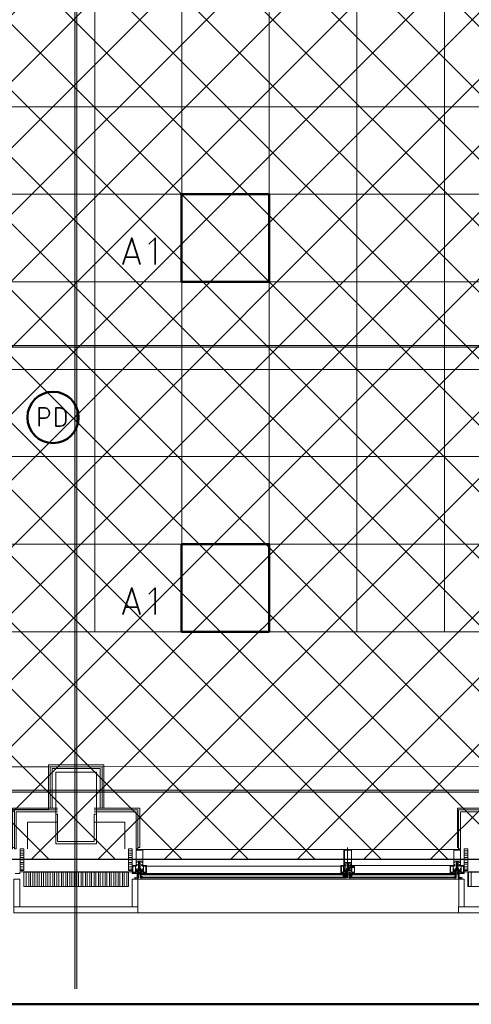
# Model space of a CAD drawing. Header units: millimetres. Extents: x 0.9 to 32.8, y 0.3 to 23.1.
# Tile 6 of 111: x 3.6 to 4.8, y 0.4 to 3.1. Entities that reach past the tile are written whole.
import ezdxf

# ---------------------------------------------------------------- set-up
doc = ezdxf.new("R2010")
doc.units = ezdxf.units.MM
doc.layers.add('PDF_Geometry', color=9, linetype='Continuous', true_color=0x808080)
doc.layers.add('PDF_Solid Fills', color=7, linetype='Continuous')

msp = doc.modelspace()

# ---------------------------------------------------------------- hatches: boundary and pattern name
h = msp.add_hatch()
h.set_pattern_fill('ANSI37', color=256, scale=0.04)
h.paths.add_polyline_path([(2.3967, 9.448), (12.2573, 9.448), (12.2573, 0.7841), (2.3967, 0.7841)])
at = {"layer": 'PDF_Solid Fills', "true_color": 0x808080, "transparency": 33554559}
for points in [[(3.7792, 22.9427), (3.7758, 22.9427), (3.7758, 0.435), (3.781, 0.435), (3.781, 22.9427)], [(28.2152, 2.1699), (28.2152, 2.1733), (1.3427, 2.1733), (1.3427, 2.1683), (28.2152, 2.1683)], [(28.2152, 0.9683), (28.2152, 0.9716), (1.3427, 0.9716), (1.3427, 0.9666), (28.2152, 0.9666)]]:
    msp.add_hatch(color=8, dxfattribs=at).paths.add_polyline_path(points)

# ---------------------------------------------------------------- linework, layer by layer
msp.add_lwpolyline([(2.3967, 9.448), (12.2573, 9.448), (12.2573, 0.7841), (2.3967, 0.7841)], close=True)
at = {"layer": 'PDF_Geometry', "color": 5, "lineweight": 50}
msp.add_lwpolyline([(32.6933, 0.3933), (32.6933, 22.9893), (1.0026, 22.9893), (1.0026, 0.3933)], close=True, dxfattribs=at)
at = {"layer": 'PDF_Geometry', "lineweight": 5}
msp.add_lwpolyline([(3.781, 0.435), (3.781, 22.9427), (3.7792, 22.9427), (3.7758, 22.9427), (3.7758, 0.435)], dxfattribs=at)
at = {"layer": 'PDF_Geometry', "color": 254, "lineweight": 18, "true_color": 0xdcdcdc}
for points in [[(8.5591, 5.6932), (8.5591, 3.0532), (8.0809, 3.0532), (8.0809, 1.3999), (8.5591, 1.3999), (8.5591, 1.0366), (2.7493, 1.035), (2.7493, 1.1283), (2.5977, 1.1283), (2.5977, 1.3999), (3.1193, 1.3983), (3.1193, 3.0532), (2.5977, 3.0549), (2.5977, 3.2932), (2.6543, 3.2932), (2.6543, 5.7848), (3.8575, 5.7848), (4.7743, 5.7865), (4.7743, 5.4165), (6.4276, 5.4165), (6.4276, 5.7865), (8.5158, 5.7848), (8.5158, 5.6932)], [(8.0809, 1.3999), (8.0809, 5.4165), (3.1194, 5.4165), (3.1194, 1.3999)], [(2.7493, 1.035), (3.7043, 1.035), (3.7043, 0.92), (3.6077, 0.92), (3.6077, 0.8133), (2.7493, 0.8133)]]:
    msp.add_lwpolyline(points, close=True, dxfattribs=at)
for points in [[(3.8293, 1.3999), (3.8293, 5.4165)], [(4.0643, 1.3999), (4.0643, 5.4165)], [(4.3008, 1.3999), (4.3008, 5.4165)], [(4.5376, 1.3999), (4.5376, 5.4165)], [(4.7743, 1.3999), (4.7743, 5.4165)], [(3.1193, 2.8182), (8.0809, 2.8182)], [(3.1193, 2.5816), (8.0809, 2.5816)], [(3.1193, 2.3449), (8.0809, 2.3449)], [(3.1193, 2.1083), (8.0809, 2.1083)], [(3.1193, 1.8733), (8.0809, 1.8733)], [(3.1193, 1.6366), (8.0809, 1.6366)]]:
    msp.add_lwpolyline(points, dxfattribs=at)
at = {"layer": 'PDF_Geometry', "color": 3, "lineweight": 50}
for points in [[(4.3008, 2.3449), (4.3008, 2.5816), (4.0641, 2.5816), (4.0641, 2.3449)], [(4.3008, 1.3999), (4.3008, 1.6366), (4.0641, 1.6366), (4.0641, 1.3999)]]:
    msp.add_lwpolyline(points, close=True, dxfattribs=at)
at = {"layer": 'PDF_Geometry', "color": 7, "lineweight": 35}
for points in [[(3.9058, 2.3916), (3.9293, 2.4633), (3.9526, 2.3916)], [(3.9925, 2.3916), (3.9925, 2.4633), (3.976, 2.4466)], [(3.946, 2.4116), (3.9126, 2.4116)], [(3.6792, 1.9549), (3.6792, 2.0049), (3.6943, 2.0049), (3.7009, 2.0033), (3.7059, 1.9983), (3.7077, 1.9899), (3.7059, 1.9833), (3.7009, 1.9783), (3.6943, 1.9766), (3.6792, 1.9766)], [(3.9058, 1.4466), (3.9293, 1.5183), (3.9526, 1.4466)], [(3.9925, 1.4466), (3.9925, 1.5183), (3.976, 1.5016)], [(3.946, 1.4666), (3.9126, 1.4666)], [(3.9544, 0.735), (3.9559, 0.735), (3.9544, 0.735)], [(3.9559, 0.7366), (3.9575, 0.735), (3.9559, 0.7366)], [(3.9575, 0.7366), (3.9575, 0.7383)], [(4.5076, 0.735), (4.5076, 0.7366), (4.506, 0.735)], [(4.5076, 0.7366), (4.506, 0.735), (4.506, 0.7366)], [(4.5209, 0.7366), (4.5193, 0.7366), (4.5209, 0.735), (4.5193, 0.7366), (4.5193, 0.735), (4.5175, 0.7366), (4.5175, 0.7383)], [(4.5193, 0.735), (4.5175, 0.735)], [(4.801, 0.7366), (4.801, 0.7383)], [(4.8025, 0.7366), (4.801, 0.735), (4.8025, 0.7366)], [(4.8041, 0.735), (4.8025, 0.735), (4.8041, 0.735)]]:
    msp.add_lwpolyline(points, dxfattribs=at)
at = {"layer": 'PDF_Geometry', "lineweight": 5}
for points in [[(28.2152, 2.1699), (28.2152, 2.1733), (1.3427, 2.1733), (1.3427, 2.1683), (28.2152, 2.1683)], [(28.2152, 0.9683), (28.2152, 0.9716), (1.3427, 0.9716), (1.3427, 0.9666), (28.2152, 0.9666)]]:
    msp.add_lwpolyline(points, close=True, dxfattribs=at)
at = {"layer": 'PDF_Geometry', "color": 7, "lineweight": 35}
for points in [[(3.7244, 1.9549), (3.7359, 1.9549), (3.7442, 1.9566), (3.7492, 1.9616), (3.751, 1.9699), (3.751, 1.9899), (3.7492, 1.9966), (3.7442, 2.0016), (3.7359, 2.0049), (3.7244, 2.0049)], [(3.9544, 0.7366), (3.9559, 0.7366), (3.9559, 0.735)], [(4.8041, 0.7366), (4.8025, 0.7366), (4.8025, 0.735)]]:
    msp.add_lwpolyline(points, close=True, dxfattribs=at)
at = {"layer": 'PDF_Geometry', "lineweight": 18}
for points in [[(3.7043, 1.04), (3.7792, 1.04), (3.7043, 1.04), (3.7043, 0.9233)], [(3.7092, 1.035), (3.7792, 1.035), (3.7092, 1.035), (3.7092, 0.9233)], [(3.7142, 1.03), (3.7792, 1.03), (3.7142, 1.03), (3.7142, 0.9233)], [(3.8343, 0.8266), (3.8343, 1.02), (3.7243, 1.02), (3.7243, 0.8266)], [(3.7792, 0.8266), (3.8343, 0.8266), (3.8343, 0.9066), (3.8275, 0.9066), (3.8275, 0.8333), (3.7792, 0.8333), (3.7293, 0.8333), (3.7293, 0.9066), (3.7244, 0.9066), (3.7244, 0.8266)], [(3.6377, 0.755), (3.6377, 0.8133), (3.6277, 0.8133), (3.6277, 0.755)], [(3.9309, 0.755), (3.9309, 0.8133), (3.9209, 0.8133), (3.9209, 0.755)], [(3.941, 0.8133), (3.946, 0.8133)], [(3.9526, 0.7616), (3.9526, 0.7583), (3.951, 0.7583), (3.9526, 0.7583), (3.9526, 0.76), (3.951, 0.76), (3.951, 0.765), (3.9492, 0.765), (3.9492, 0.76), (3.9476, 0.76), (3.9476, 0.7583), (3.9492, 0.7583), (3.9476, 0.7583), (3.9476, 0.78), (3.941, 0.78), (3.941, 0.7766), (3.9442, 0.7766), (3.941, 0.7766), (3.941, 0.77), (3.9442, 0.77), (3.9442, 0.7683), (3.9426, 0.7683), (3.9426, 0.77), (3.9442, 0.77), (3.941, 0.77), (3.941, 0.7683), (3.941, 0.8116), (3.9593, 0.8116), (3.9593, 0.7683), (3.9593, 0.77), (3.9559, 0.77), (3.9575, 0.77), (3.9575, 0.7683), (3.9559, 0.7683), (3.9559, 0.77), (3.9593, 0.77), (3.9593, 0.7766), (3.9559, 0.7766), (3.9593, 0.7766), (3.9593, 0.78), (3.9526, 0.78)], [(3.9593, 0.78), (3.9593, 0.81), (3.941, 0.81), (3.941, 0.78)], [(4.5159, 0.7583), (4.5159, 0.775), (4.5227, 0.775), (4.5227, 0.77), (4.5193, 0.77), (4.5193, 0.7683), (4.5209, 0.7683), (4.5209, 0.77), (4.5193, 0.77), (4.5227, 0.77), (4.5227, 0.7683), (4.5227, 0.8116), (4.5026, 0.8116), (4.5026, 0.7683), (4.5042, 0.7683), (4.5042, 0.77), (4.506, 0.77), (4.506, 0.7683), (4.5076, 0.7683), (4.5076, 0.77), (4.5042, 0.77), (4.5042, 0.775), (4.5109, 0.775), (4.5109, 0.7583), (4.5109, 0.76), (4.5125, 0.76), (4.5125, 0.7633), (4.5125, 0.765), (4.5143, 0.765), (4.5143, 0.7633), (4.5143, 0.76), (4.5143, 0.7583)], [(4.5227, 0.7766), (4.5227, 0.81), (4.5043, 0.81), (4.5043, 0.7766)], [(4.8059, 0.7616), (4.8059, 0.7583), (4.8075, 0.7583), (4.8059, 0.7583), (4.8059, 0.76), (4.8075, 0.76), (4.8075, 0.765), (4.8093, 0.765), (4.8093, 0.76), (4.8109, 0.76), (4.8109, 0.7583), (4.8093, 0.7583), (4.8109, 0.7583), (4.8109, 0.78), (4.8177, 0.78), (4.8177, 0.7766), (4.8143, 0.7766), (4.8177, 0.7766), (4.8177, 0.77), (4.8143, 0.77), (4.8143, 0.7683), (4.8159, 0.7683), (4.8159, 0.77), (4.8143, 0.77), (4.8177, 0.77), (4.8177, 0.7683), (4.8177, 0.8116), (4.7992, 0.8116), (4.7992, 0.7683), (4.7992, 0.77), (4.8025, 0.77), (4.801, 0.77), (4.801, 0.7683), (4.8025, 0.7683), (4.8025, 0.77), (4.7992, 0.77), (4.7992, 0.7766), (4.8025, 0.7766), (4.7992, 0.7766), (4.7992, 0.78), (4.8059, 0.78)], [(4.8177, 0.78), (4.8177, 0.81), (4.7993, 0.81), (4.7993, 0.78)], [(4.8375, 0.755), (4.8375, 0.8133), (4.8275, 0.8133), (4.8275, 0.755)], [(3.9426, 0.7716), (3.9426, 0.77)], [(3.951, 0.7666), (3.951, 0.78), (3.9493, 0.78), (3.9493, 0.7666)], [(4.5143, 0.7666), (4.5143, 0.775), (4.511, 0.775), (4.511, 0.7666)], [(4.5227, 0.7716), (4.5227, 0.77)], [(4.8093, 0.7666), (4.8093, 0.78), (4.8077, 0.78), (4.8077, 0.7666)], [(4.8177, 0.7716), (4.8177, 0.77)], [(3.921, 0.7116), (3.921, 0.75), (3.7793, 0.75), (3.7793, 0.7116)], [(3.9392, 0.7666), (3.9327, 0.7666), (3.9327, 0.75), (3.9392, 0.75)], [(3.9442, 0.735), (3.9358, 0.735), (3.9442, 0.735), (3.9442, 0.7483)], [(3.9426, 0.77), (3.9442, 0.7683), (3.9426, 0.7683)], [(3.946, 0.7483), (3.946, 0.7433), (3.9476, 0.7433), (3.9476, 0.745), (3.951, 0.745), (3.9476, 0.745), (3.9476, 0.7483)], [(3.9492, 0.7516), (3.9526, 0.7516), (3.9526, 0.755), (3.9476, 0.755), (3.9476, 0.7516)], [(3.9526, 0.7483), (3.9526, 0.755), (3.9492, 0.755), (3.9544, 0.755), (3.9544, 0.7483)], [(3.9544, 0.7483), (3.9544, 0.7433), (3.9526, 0.7433), (3.9526, 0.745), (3.9492, 0.745), (3.9526, 0.745), (3.9526, 0.7483)], [(3.951, 0.76), (3.951, 0.7583)], [(3.9544, 0.7583), (3.9544, 0.7566)], [(3.9559, 0.7683), (3.9575, 0.7683), (3.9575, 0.77)], [(3.9559, 0.7466), (4.506, 0.7466)], [(3.9593, 0.77), (3.9593, 0.7683)], [(3.9625, 0.7466), (3.9625, 0.7483), (3.9608, 0.7483), (3.9608, 0.7466)], [(3.9609, 0.7666), (3.9677, 0.7666), (3.9677, 0.75), (3.9609, 0.75)], [(3.9609, 0.7483), (3.9625, 0.7483), (3.9609, 0.7466), (3.9625, 0.7483), (3.9609, 0.7466)], [(3.9625, 0.7466), (3.9609, 0.7483), (3.9625, 0.7466), (3.9609, 0.7483), (3.9625, 0.7466), (3.9625, 0.7483)], [(4.501, 0.7666), (4.4958, 0.7666), (4.4958, 0.75), (4.501, 0.75)], [(4.5042, 0.7616), (4.501, 0.7616), (4.501, 0.7566), (4.5042, 0.7566), (4.5042, 0.7616), (4.501, 0.7616), (4.501, 0.7566), (4.5042, 0.7566)], [(4.5042, 0.77), (4.506, 0.77), (4.506, 0.7683), (4.5076, 0.7683), (4.5026, 0.7683), (4.5042, 0.7683)], [(4.506, 0.77), (4.506, 0.7683), (4.5042, 0.77), (4.506, 0.7683), (4.5076, 0.7683), (4.506, 0.7683)], [(4.5091, 0.7483), (4.5076, 0.7483), (4.5076, 0.7433), (4.5091, 0.7433), (4.5109, 0.745), (4.5143, 0.745), (4.5109, 0.745)], [(4.5091, 0.7566), (4.5109, 0.7583), (4.5125, 0.76), (4.5109, 0.7583)], [(4.5109, 0.75), (4.5109, 0.755), (4.5143, 0.755), (4.5091, 0.755), (4.5091, 0.75)], [(4.5143, 0.7516), (4.5109, 0.7516), (4.5109, 0.755), (4.5143, 0.755)], [(4.5175, 0.7483), (4.5175, 0.7433), (4.5159, 0.7433), (4.5159, 0.745), (4.5125, 0.745), (4.5159, 0.745), (4.5159, 0.7483)], [(4.5175, 0.7433), (4.5175, 0.745), (4.5158, 0.745), (4.5158, 0.7433)], [(4.5175, 0.735), (4.5209, 0.735), (4.5209, 0.7466), (4.8025, 0.7466), (4.5209, 0.7466), (4.5175, 0.7366)], [(4.5209, 0.7366), (4.5175, 0.7366), (4.5175, 0.7416), (4.5193, 0.7416), (4.5193, 0.7466), (4.5209, 0.7466)], [(4.5227, 0.7616), (4.5227, 0.765), (4.5177, 0.765), (4.5177, 0.7616)], [(4.5227, 0.76), (4.5227, 0.7666), (4.5243, 0.7666), (4.5227, 0.765), (4.5227, 0.7616), (4.5243, 0.76)], [(4.5243, 0.7666), (4.5308, 0.7666), (4.5308, 0.75), (4.5243, 0.75)], [(4.5243, 0.7466), (4.5258, 0.7483), (4.5243, 0.7466), (4.5258, 0.7483)], [(4.5276, 0.7483), (4.5276, 0.7466), (4.5276, 0.7483), (4.5276, 0.7466)], [(4.5292, 0.7483), (4.5292, 0.7466), (4.5292, 0.7483), (4.5292, 0.7466)], [(4.7976, 0.7666), (4.7908, 0.7666), (4.7908, 0.75), (4.7976, 0.75)], [(4.7908, 0.7483), (4.7908, 0.7466), (4.7908, 0.7483), (4.7908, 0.7466)], [(4.7926, 0.7466), (4.7926, 0.7483), (4.7926, 0.7466), (4.7926, 0.7483)], [(4.7976, 0.7466), (4.7976, 0.7483), (4.7959, 0.7483), (4.7959, 0.7466)], [(4.796, 0.7466), (4.796, 0.7483), (4.7976, 0.7466), (4.796, 0.7483), (4.7976, 0.7466), (4.7976, 0.7483), (4.796, 0.7466), (4.7976, 0.7483), (4.796, 0.7466), (4.7976, 0.7483)], [(4.801, 0.77), (4.8025, 0.7683), (4.801, 0.7683)], [(4.8059, 0.7483), (4.8059, 0.755), (4.8093, 0.755), (4.8041, 0.755), (4.8041, 0.7483)], [(4.8041, 0.7483), (4.8041, 0.7433), (4.8059, 0.7433), (4.8059, 0.745), (4.8093, 0.745), (4.8059, 0.745), (4.8059, 0.7483)], [(4.8093, 0.7516), (4.8059, 0.7516), (4.8059, 0.755), (4.8109, 0.755), (4.8109, 0.7516)], [(4.8125, 0.7483), (4.8125, 0.7433), (4.8109, 0.7433), (4.8109, 0.745), (4.8075, 0.745), (4.8109, 0.745), (4.8109, 0.7483)], [(4.8143, 0.7683), (4.8159, 0.7683), (4.8159, 0.77)], [(4.8143, 0.735), (4.8226, 0.735), (4.8143, 0.735), (4.8143, 0.7483)], [(4.8192, 0.7666), (4.8258, 0.7666), (4.8258, 0.75), (4.8192, 0.75)], [(3.6275, 0.6566), (3.6275, 0.7316), (3.6109, 0.7316), (3.6109, 0.6566)], [(3.946, 0.6566), (3.946, 0.7316), (3.931, 0.7316), (3.931, 0.6566)], [(3.946, 0.7316), (3.941, 0.7316), (3.9392, 0.7316), (3.9392, 0.735), (3.941, 0.735), (3.946, 0.735)], [(3.9442, 0.7416), (3.9442, 0.7433), (3.9442, 0.7416), (3.946, 0.7416)], [(3.9442, 0.74), (3.946, 0.7416), (3.9442, 0.74), (3.946, 0.74)], [(3.946, 0.7383), (3.9442, 0.735), (3.946, 0.7366)], [(3.946, 0.735), (3.9442, 0.735)], [(3.9559, 0.7433), (4.506, 0.7433)], [(4.5042, 0.7366), (4.5042, 0.7433), (4.5008, 0.7433), (4.5008, 0.7366)], [(4.5042, 0.7383), (4.5042, 0.7416), (4.5008, 0.7416), (4.5008, 0.7383)], [(4.506, 0.7366), (4.506, 0.735), (4.506, 0.7366), (4.5076, 0.7366), (4.5076, 0.7383), (4.506, 0.7383)], [(4.5175, 0.7366), (4.5209, 0.7366), (4.5193, 0.7383), (4.5175, 0.7383)], [(4.8025, 0.7433), (4.5209, 0.7433)], [(4.5243, 0.7366), (4.5243, 0.7433), (4.5226, 0.7433), (4.5226, 0.7366)], [(4.5243, 0.7383), (4.5243, 0.7416), (4.5226, 0.7416), (4.5226, 0.7383)], [(4.801, 0.7366), (4.8041, 0.7366), (4.8025, 0.7383), (4.801, 0.7383)], [(4.8143, 0.7433), (4.8143, 0.7416), (4.8125, 0.7416), (4.8143, 0.7416)], [(4.8125, 0.7316), (4.8177, 0.7316), (4.8192, 0.7316), (4.8192, 0.735), (4.8177, 0.735), (4.8125, 0.735)], [(4.8276, 0.6566), (4.8276, 0.7316), (4.8126, 0.7316), (4.8126, 0.6566)], [(4.8159, 0.735), (4.8159, 0.7333), (4.8159, 0.7316), (4.8159, 0.7333)], [(4.8192, 0.7366), (4.8192, 0.735), (4.8177, 0.7333), (4.8177, 0.7316), (4.8192, 0.7316), (4.8192, 0.7333), (4.8192, 0.735)], [(4.8177, 0.735), (4.8177, 0.7333)], [(4.8192, 0.735), (4.8192, 0.7333)], [(4.8192, 0.7333), (4.8192, 0.7316)], [(3.7792, 0.64), (3.6108, 0.64), (3.6108, 0.6566), (3.7792, 0.6566), (3.946, 0.6566), (3.946, 0.64)], [(4.9793, 0.6566), (5.1476, 0.6566), (5.1476, 0.64), (4.9793, 0.64), (4.8125, 0.64), (4.8125, 0.6566)]]:
    msp.add_lwpolyline(points, close=True, dxfattribs=at)
for points in [[(3.7792, 1.04), (3.8544, 1.04), (3.8544, 0.9233)], [(3.7792, 1.035), (3.8492, 1.035), (3.8492, 0.9233)], [(3.7792, 1.03), (3.8442, 1.03), (3.8442, 0.9233)], [(3.6126, 0.8166), (3.6077, 0.8166), (3.6077, 0.9233), (3.7293, 0.9233)], [(3.7293, 0.9183), (3.6126, 0.9183), (3.6126, 0.8133), (3.6176, 0.8133), (3.6176, 0.9133), (3.7293, 0.9133)], [(3.7792, 0.8333), (3.7293, 0.8333), (3.7293, 0.9066), (3.7244, 0.9066), (3.7244, 0.8266), (3.7792, 0.8266)], [(3.946, 0.8166), (3.951, 0.8166), (3.951, 0.9233), (3.8275, 0.9233)], [(3.946, 0.8133), (3.946, 0.9183), (3.8275, 0.9183)], [(3.941, 0.8133), (3.941, 0.9133), (3.8275, 0.9133)], [(4.8125, 0.8166), (4.8093, 0.8166), (4.8093, 0.9233), (4.931, 0.9233)], [(4.931, 0.9183), (4.8125, 0.9183), (4.8125, 0.8133), (4.8177, 0.8133), (4.8177, 0.9133), (4.931, 0.9133)], [(3.6476, 0.8133), (3.6476, 0.885), (3.7293, 0.885)], [(3.911, 0.8133), (3.911, 0.885), (3.8275, 0.885)], [(3.6377, 0.8083), (3.6275, 0.8083)], [(3.6377, 0.8016), (3.6275, 0.8016)], [(3.921, 0.8083), (3.9309, 0.8083)], [(3.921, 0.8016), (3.9309, 0.8016)], [(3.951, 0.8116), (4.8093, 0.8116)], [(4.5125, 0.8166), (4.5125, 0.735)], [(4.8375, 0.8083), (4.8276, 0.8083)], [(4.8375, 0.8016), (4.8276, 0.8016)], [(3.6377, 0.7966), (3.6275, 0.7966)], [(3.6377, 0.79), (3.6275, 0.79)], [(3.6377, 0.7833), (3.6275, 0.7833)], [(3.6377, 0.7766), (3.6275, 0.7766)], [(3.6377, 0.7716), (3.6275, 0.7716)], [(3.921, 0.7966), (3.9309, 0.7966)], [(3.921, 0.79), (3.9309, 0.79)], [(3.921, 0.7833), (3.9309, 0.7833)], [(3.921, 0.7766), (3.9309, 0.7766)], [(3.921, 0.7716), (3.9309, 0.7716)], [(3.9442, 0.7716), (3.9442, 0.77), (3.9442, 0.7683), (3.9426, 0.7683), (3.9426, 0.77), (3.941, 0.77), (3.941, 0.7683), (3.9426, 0.7683), (3.941, 0.77), (3.9426, 0.7683), (3.941, 0.7683), (3.9426, 0.77), (3.941, 0.7683), (3.9426, 0.77), (3.9426, 0.7683)], [(3.941, 0.7683), (3.941, 0.77), (3.941, 0.7716), (3.941, 0.77)], [(3.9575, 0.7716), (3.9575, 0.77), (3.9593, 0.7683), (3.9575, 0.77), (3.9593, 0.7683), (3.9575, 0.7683), (3.9593, 0.77), (3.9575, 0.7683), (3.9593, 0.7683), (3.9593, 0.77), (3.9575, 0.77), (3.9575, 0.7683), (3.9559, 0.7683), (3.9559, 0.77)], [(3.9593, 0.77), (3.9593, 0.7716)], [(4.5042, 0.7683), (4.506, 0.77), (4.5042, 0.7683), (4.5042, 0.77), (4.5042, 0.7716)], [(4.506, 0.77), (4.506, 0.7716)], [(4.5209, 0.7716), (4.5209, 0.77), (4.5227, 0.77), (4.5227, 0.7683), (4.5193, 0.7683), (4.5209, 0.7683), (4.5209, 0.77), (4.5193, 0.77), (4.5193, 0.7683), (4.5209, 0.77), (4.5209, 0.7683), (4.5227, 0.7683), (4.5209, 0.77), (4.5227, 0.7683), (4.5193, 0.77)], [(4.801, 0.7716), (4.801, 0.77), (4.7992, 0.7683), (4.801, 0.77), (4.7992, 0.7683), (4.801, 0.7683), (4.7992, 0.77), (4.801, 0.7683), (4.7992, 0.7683), (4.7992, 0.77), (4.801, 0.77), (4.801, 0.7683), (4.8025, 0.7683), (4.8025, 0.77)], [(4.7992, 0.77), (4.7992, 0.7683), (4.7992, 0.77), (4.7992, 0.7716)], [(4.8143, 0.77), (4.8143, 0.7683), (4.8159, 0.7683), (4.8159, 0.77), (4.8177, 0.77), (4.8177, 0.7683), (4.8159, 0.7683), (4.8177, 0.7683), (4.8159, 0.77), (4.8177, 0.7683), (4.8159, 0.77), (4.8159, 0.7716)], [(4.8375, 0.7966), (4.8276, 0.7966)], [(4.8375, 0.79), (4.8276, 0.79)], [(4.8375, 0.7833), (4.8276, 0.7833)], [(4.8375, 0.7766), (4.8276, 0.7766)], [(4.8375, 0.7716), (4.8276, 0.7716)], [(3.6142, 0.7466), (3.6275, 0.7466), (3.6275, 0.7516), (3.7792, 0.7516), (3.9309, 0.7516), (3.9309, 0.7466), (3.9426, 0.7466)], [(3.6377, 0.765), (3.6275, 0.765)], [(3.6377, 0.7583), (3.6275, 0.7583)], [(3.6377, 0.75), (3.6377, 0.7116), (3.7792, 0.7116)], [(3.6377, 0.7116), (3.6377, 0.75), (3.7792, 0.75)], [(3.6442, 0.7116), (3.6442, 0.75)], [(3.651, 0.7116), (3.651, 0.75)], [(3.656, 0.7116), (3.656, 0.75)], [(3.6625, 0.7116), (3.6625, 0.75)], [(3.6675, 0.7116), (3.6675, 0.75)], [(3.6743, 0.7116), (3.6743, 0.75)], [(3.6792, 0.7116), (3.6792, 0.75)], [(3.686, 0.7116), (3.686, 0.75)], [(3.691, 0.7116), (3.691, 0.75)], [(3.6975, 0.7116), (3.6975, 0.75)], [(3.7027, 0.7116), (3.7027, 0.75)], [(3.7092, 0.7116), (3.7092, 0.75)], [(3.716, 0.7116), (3.716, 0.75)], [(3.721, 0.7116), (3.721, 0.75)], [(3.7275, 0.7116), (3.7275, 0.75)], [(3.7327, 0.7116), (3.7327, 0.75)], [(3.7393, 0.7116), (3.7393, 0.75)], [(3.7442, 0.7116), (3.7442, 0.75)], [(3.751, 0.7116), (3.751, 0.75)], [(3.756, 0.7116), (3.756, 0.75)], [(3.7625, 0.7116), (3.7625, 0.75)], [(3.7677, 0.7116), (3.7677, 0.75)], [(3.7742, 0.7116), (3.7742, 0.75)], [(3.781, 0.7116), (3.781, 0.75)], [(3.786, 0.7116), (3.786, 0.75)], [(3.7925, 0.7116), (3.7925, 0.75)], [(3.7975, 0.7116), (3.7975, 0.75)], [(3.8043, 0.7116), (3.8043, 0.75)], [(3.8092, 0.7116), (3.8092, 0.75)], [(3.816, 0.7116), (3.816, 0.75)], [(3.821, 0.7116), (3.821, 0.75)], [(3.8275, 0.7116), (3.8275, 0.75)], [(3.8327, 0.7116), (3.8327, 0.75)], [(3.8392, 0.7116), (3.8392, 0.75)], [(3.8442, 0.7116), (3.8442, 0.75)], [(3.851, 0.7116), (3.851, 0.75)], [(3.8575, 0.7116), (3.8575, 0.75)], [(3.8625, 0.7116), (3.8625, 0.75)], [(3.8693, 0.7116), (3.8693, 0.75)], [(3.8742, 0.7116), (3.8742, 0.75)], [(3.881, 0.7116), (3.881, 0.75)], [(3.886, 0.7116), (3.886, 0.75)], [(3.8925, 0.7116), (3.8925, 0.75)], [(3.8977, 0.7116), (3.8977, 0.75)], [(3.9042, 0.7116), (3.9042, 0.75)], [(3.9092, 0.7116), (3.9092, 0.75)], [(3.916, 0.7116), (3.916, 0.75)], [(3.921, 0.765), (3.9309, 0.765)], [(3.921, 0.7583), (3.9309, 0.7583)], [(3.9392, 0.7533), (3.9392, 0.7516), (3.9426, 0.755), (3.941, 0.755), (3.9392, 0.7533), (3.941, 0.7516), (3.9426, 0.75), (3.9442, 0.75), (3.9442, 0.755), (3.9392, 0.755), (3.9392, 0.7516), (3.9426, 0.7516), (3.9392, 0.7516), (3.9392, 0.755), (3.9476, 0.755), (3.9476, 0.7566), (3.9392, 0.7566), (3.9392, 0.7583), (3.941, 0.7583), (3.941, 0.76), (3.9392, 0.76), (3.9392, 0.7666), (3.9426, 0.7666), (3.9426, 0.7683), (3.9309, 0.7683), (3.9309, 0.7483)], [(3.9327, 0.7483), (3.9392, 0.7483), (3.9392, 0.75)], [(3.941, 0.755), (3.9392, 0.7533), (3.941, 0.7516), (3.941, 0.75), (3.9442, 0.75), (3.9442, 0.7433), (3.946, 0.7416), (3.946, 0.74), (3.946, 0.7416), (3.946, 0.735), (3.946, 0.7366), (3.946, 0.735), (3.9476, 0.735), (3.9476, 0.7433), (3.946, 0.7433), (3.946, 0.7483), (3.9476, 0.7483), (3.9476, 0.75), (3.9476, 0.7483), (3.946, 0.7483), (3.946, 0.7516)], [(3.9426, 0.755), (3.9442, 0.755), (3.9442, 0.7533), (3.941, 0.755), (3.9442, 0.7516), (3.9442, 0.75), (3.9426, 0.75), (3.9426, 0.7516), (3.9392, 0.755)], [(3.9426, 0.7516), (3.9442, 0.755), (3.941, 0.7516), (3.9442, 0.755), (3.9442, 0.7566)], [(3.9442, 0.75), (3.941, 0.755), (3.9442, 0.75)], [(3.941, 0.75), (3.941, 0.7516), (3.941, 0.7533)], [(3.9426, 0.77), (3.9442, 0.77)], [(3.9426, 0.7683), (3.9442, 0.7683), (3.9426, 0.7683)], [(3.9442, 0.7516), (3.9442, 0.75), (3.9442, 0.7516), (3.9426, 0.75), (3.9442, 0.7533)], [(3.946, 0.76), (3.946, 0.7583), (3.9476, 0.76), (3.946, 0.7566), (3.9476, 0.7583), (3.9476, 0.76), (3.9476, 0.7583), (3.9492, 0.7566), (3.946, 0.76), (3.9476, 0.76), (3.9476, 0.7583), (3.9492, 0.7583), (3.9492, 0.76), (3.951, 0.76), (3.951, 0.7583), (3.9526, 0.7566), (3.9526, 0.7583), (3.9544, 0.7566), (3.9526, 0.7583), (3.951, 0.76), (3.9492, 0.7583), (3.9476, 0.7566), (3.9492, 0.7583), (3.9492, 0.7566)], [(3.9526, 0.7516), (3.9476, 0.7516), (3.9476, 0.755), (3.951, 0.755), (3.951, 0.7566), (3.9526, 0.7583), (3.9526, 0.76), (3.9526, 0.7583), (3.951, 0.7566), (3.9492, 0.7583), (3.9492, 0.7566), (3.951, 0.7583), (3.9526, 0.76), (3.9526, 0.7583), (3.9526, 0.7566), (3.951, 0.7583), (3.951, 0.7566), (3.951, 0.7583), (3.9526, 0.7583), (3.9526, 0.76), (3.9544, 0.76), (3.9544, 0.7566), (3.946, 0.7566), (3.946, 0.76), (3.946, 0.7583), (3.946, 0.7566), (3.946, 0.7583), (3.9476, 0.7566), (3.946, 0.7583), (3.9476, 0.7566), (3.9492, 0.7583), (3.9492, 0.76), (3.9492, 0.7583), (3.9492, 0.76), (3.9492, 0.7583), (3.9492, 0.76)], [(3.946, 0.7566), (3.9476, 0.7583), (3.9476, 0.7566)], [(3.9476, 0.75), (3.946, 0.75), (3.946, 0.755), (3.951, 0.755)], [(3.9476, 0.745), (3.946, 0.7433), (3.946, 0.745), (3.946, 0.7466), (3.946, 0.7483), (3.946, 0.7466), (3.9476, 0.7466)], [(3.9492, 0.755), (3.9492, 0.7566), (3.9492, 0.7583)], [(3.951, 0.7583), (3.9492, 0.7583), (3.951, 0.7583)], [(3.9526, 0.75), (3.9492, 0.75), (3.9492, 0.745)], [(3.9544, 0.7583), (3.9526, 0.76), (3.9544, 0.7583), (3.9544, 0.76), (3.951, 0.7566)], [(3.951, 0.7583), (3.951, 0.76)], [(3.951, 0.7583), (3.951, 0.76)], [(3.9575, 0.7516), (3.9609, 0.7516), (3.9609, 0.755), (3.9526, 0.755), (3.9526, 0.7566), (3.9609, 0.7566), (3.9609, 0.7583), (3.9593, 0.7583), (3.9593, 0.76), (3.9609, 0.76), (3.9609, 0.7666), (3.9575, 0.7666), (3.9575, 0.7683), (3.9693, 0.7683), (3.9693, 0.7483), (3.9609, 0.7483), (3.9609, 0.75)], [(3.9526, 0.7566), (3.9544, 0.7583), (3.9526, 0.7566), (3.9544, 0.7583), (3.9544, 0.7566)], [(3.9544, 0.7416), (3.9544, 0.74), (3.9544, 0.7416), (3.9544, 0.735), (3.9544, 0.7366), (3.9544, 0.735), (3.9526, 0.735), (3.9526, 0.7433), (3.9544, 0.7433), (3.9544, 0.7483), (3.9526, 0.7483), (3.9526, 0.75), (3.9526, 0.7483), (3.9544, 0.7483), (3.9544, 0.7516)], [(3.9544, 0.7466), (3.9544, 0.7483), (3.9544, 0.7466), (3.9544, 0.745)], [(3.9544, 0.7433), (3.9544, 0.745), (3.9544, 0.7433)], [(3.9575, 0.7683), (3.9559, 0.7683), (3.9575, 0.7683)], [(3.9609, 0.755), (3.9575, 0.7516), (3.9575, 0.75), (3.9559, 0.75), (3.9559, 0.755), (3.9609, 0.755), (3.9609, 0.7516), (3.9575, 0.7516), (3.9559, 0.755), (3.9593, 0.7516), (3.9559, 0.755), (3.9575, 0.755), (3.9559, 0.755), (3.9559, 0.7533), (3.9593, 0.755), (3.9559, 0.7516)], [(3.9559, 0.75), (3.9593, 0.755), (3.9559, 0.75)], [(3.9575, 0.75), (3.9559, 0.75), (3.9559, 0.7516), (3.9559, 0.75), (3.9559, 0.7516), (3.9575, 0.75), (3.9593, 0.7516), (3.9609, 0.7533), (3.9593, 0.7516), (3.9593, 0.75), (3.9559, 0.7533)], [(3.9559, 0.7416), (3.9559, 0.75), (3.9593, 0.75), (3.9593, 0.7516), (3.9593, 0.7533)], [(4.506, 0.745), (3.9559, 0.745)], [(3.9593, 0.755), (3.9609, 0.7533), (3.9593, 0.755), (3.9575, 0.755), (3.9609, 0.7516), (3.9609, 0.7533)], [(4.5026, 0.7666), (3.9593, 0.7666)], [(3.9643, 0.7483), (3.9643, 0.7466), (3.9643, 0.7483), (3.9643, 0.7466), (3.9659, 0.7483), (3.9659, 0.7466), (3.9659, 0.7483), (3.9659, 0.7466), (3.9677, 0.7483), (3.9677, 0.7466), (3.9677, 0.7483), (3.9677, 0.7466), (3.9693, 0.7483), (3.9693, 0.7466), (4.4942, 0.7466)], [(4.4942, 0.7666), (3.9693, 0.7666)], [(4.5076, 0.7516), (4.5076, 0.75), (4.5042, 0.75), (4.5042, 0.7516), (4.5026, 0.7516), (4.5026, 0.755), (4.5109, 0.755), (4.5109, 0.7566), (4.5026, 0.7566), (4.5026, 0.7583), (4.5042, 0.7583), (4.5042, 0.76), (4.5026, 0.76), (4.5026, 0.7666), (4.506, 0.7666), (4.506, 0.7683), (4.4942, 0.7683), (4.4942, 0.7483), (4.5026, 0.7483), (4.5026, 0.75)], [(4.5026, 0.7683), (4.5042, 0.7683), (4.5026, 0.7683), (4.5026, 0.77)], [(4.5042, 0.7616), (4.5042, 0.7566), (4.5042, 0.7616), (4.5042, 0.7566), (4.5042, 0.755), (4.5076, 0.7533), (4.5076, 0.755), (4.5026, 0.7516), (4.506, 0.755), (4.5042, 0.755), (4.5026, 0.7533), (4.5026, 0.755)], [(4.5026, 0.7533), (4.5026, 0.7516), (4.5042, 0.7516), (4.5042, 0.75), (4.5076, 0.75), (4.5076, 0.755), (4.5026, 0.755), (4.5026, 0.7516), (4.5026, 0.7533), (4.5042, 0.7516), (4.506, 0.75), (4.506, 0.7516), (4.5076, 0.755), (4.5042, 0.7516), (4.5042, 0.7533)], [(4.5042, 0.7516), (4.5026, 0.755), (4.5076, 0.75), (4.5042, 0.755), (4.5076, 0.7516), (4.506, 0.75), (4.5076, 0.7516), (4.5076, 0.75)], [(4.5076, 0.7533), (4.5042, 0.75), (4.5076, 0.75), (4.5076, 0.74), (4.5091, 0.74), (4.5091, 0.7416), (4.5091, 0.735), (4.5091, 0.7366), (4.5076, 0.7366), (4.5076, 0.735), (4.5091, 0.735), (4.5091, 0.7433)], [(4.5076, 0.755), (4.506, 0.755), (4.506, 0.7666)], [(4.506, 0.7616), (4.506, 0.7566)], [(4.5076, 0.7366), (4.5076, 0.735), (4.506, 0.735), (4.506, 0.7466)], [(4.5076, 0.7683), (4.5076, 0.77)], [(4.5076, 0.7433), (4.5076, 0.7483)], [(4.5125, 0.755), (4.5125, 0.7566), (4.5125, 0.7583), (4.5109, 0.7566), (4.5125, 0.7583), (4.5143, 0.76), (4.5143, 0.7583), (4.5143, 0.76), (4.5143, 0.7583), (4.5159, 0.7566), (4.5143, 0.7583), (4.5125, 0.76), (4.5125, 0.7583), (4.5109, 0.7566), (4.5109, 0.7583), (4.5091, 0.7566), (4.5091, 0.7583), (4.5091, 0.76), (4.5091, 0.7583), (4.5109, 0.76), (4.5109, 0.7583), (4.5125, 0.7566), (4.5109, 0.7583), (4.5109, 0.76), (4.5125, 0.7583), (4.5143, 0.7566), (4.5143, 0.7583), (4.5143, 0.7566)], [(4.5159, 0.7566), (4.5159, 0.7583), (4.5175, 0.7566), (4.5159, 0.76), (4.5175, 0.7583), (4.5175, 0.76), (4.5159, 0.76), (4.5159, 0.7583), (4.5143, 0.7583), (4.5143, 0.76), (4.5109, 0.76), (4.5109, 0.7583), (4.5109, 0.76), (4.5091, 0.76), (4.5091, 0.7566), (4.5175, 0.7566), (4.5175, 0.76), (4.5175, 0.7583), (4.5175, 0.7566), (4.5159, 0.7566), (4.5175, 0.7583), (4.5159, 0.7566), (4.5175, 0.7583), (4.5143, 0.7566), (4.5159, 0.76), (4.5159, 0.7583), (4.5159, 0.7566), (4.5159, 0.7583)], [(4.5091, 0.76), (4.5109, 0.7566), (4.5091, 0.7566), (4.5091, 0.7583), (4.5109, 0.7566), (4.5091, 0.7583)], [(4.5091, 0.7466), (4.5091, 0.7483), (4.5109, 0.7483), (4.5109, 0.75), (4.5109, 0.7483), (4.5091, 0.7483), (4.5091, 0.7516)], [(4.5091, 0.745), (4.5091, 0.7466), (4.5091, 0.7483)], [(4.5091, 0.7433), (4.5091, 0.745), (4.5091, 0.7433)], [(4.5125, 0.7566), (4.5125, 0.7583), (4.5109, 0.7583)], [(4.5143, 0.7533), (4.5109, 0.7533)], [(4.5143, 0.76), (4.5143, 0.7583), (4.5125, 0.7566), (4.5125, 0.7583), (4.5125, 0.76), (4.5125, 0.7583)], [(4.5125, 0.7583), (4.5143, 0.7583), (4.5125, 0.7583)], [(4.5143, 0.7683), (4.7892, 0.7683)], [(4.5143, 0.755), (4.5143, 0.7566), (4.5159, 0.7583), (4.5159, 0.76)], [(4.5243, 0.7466), (4.5243, 0.7483), (4.5258, 0.7466), (4.5243, 0.7483), (4.5258, 0.7466), (4.5258, 0.7483), (4.5243, 0.7483), (4.5243, 0.7466), (4.5258, 0.7466), (4.5258, 0.7483), (4.5243, 0.7483), (4.5243, 0.75), (4.5243, 0.7483), (4.5308, 0.7483), (4.5308, 0.7683), (4.5209, 0.7683), (4.5209, 0.7666), (4.5243, 0.7666), (4.5243, 0.76), (4.5227, 0.76), (4.5227, 0.7583), (4.5243, 0.7583), (4.5243, 0.7566), (4.5159, 0.7566), (4.5159, 0.755), (4.5243, 0.755), (4.5243, 0.7516), (4.5209, 0.7516), (4.5209, 0.75), (4.5193, 0.75), (4.5193, 0.7516), (4.5175, 0.7516), (4.5175, 0.7483), (4.5159, 0.7483), (4.5159, 0.75), (4.5159, 0.7483), (4.5175, 0.7483), (4.5175, 0.7433), (4.5159, 0.7433), (4.5159, 0.735), (4.5175, 0.735), (4.5175, 0.7366), (4.5175, 0.735), (4.5175, 0.7416), (4.5175, 0.74), (4.5175, 0.7416), (4.5193, 0.7433), (4.5193, 0.75), (4.5209, 0.75)], [(4.5193, 0.76), (4.5159, 0.76), (4.5159, 0.7683), (4.5159, 0.76), (4.5193, 0.76), (4.5193, 0.7616), (4.5159, 0.7616)], [(4.5175, 0.7483), (4.5175, 0.7466), (4.5159, 0.7466)], [(4.5159, 0.7433), (4.5159, 0.745), (4.5175, 0.745)], [(4.5193, 0.7683), (4.5193, 0.77), (4.5209, 0.77)], [(4.5209, 0.7683), (4.5193, 0.7683), (4.5209, 0.7683)], [(4.5308, 0.765), (4.5193, 0.765), (4.5193, 0.7633), (4.5308, 0.7633)], [(4.5193, 0.7466), (4.5209, 0.7366), (4.5209, 0.735), (4.5209, 0.7366), (4.5209, 0.7416), (4.5209, 0.7366), (4.5209, 0.7416)], [(4.5209, 0.7683), (4.5227, 0.77), (4.5209, 0.7683)], [(4.5209, 0.745), (4.8025, 0.745)], [(4.5227, 0.75), (4.5227, 0.7516), (4.5227, 0.7533)], [(4.5243, 0.7516), (4.5243, 0.7533)], [(4.5308, 0.7483), (4.5308, 0.7466), (4.5308, 0.7483), (4.5308, 0.7466), (4.7892, 0.7466), (4.7892, 0.7483), (4.7892, 0.7683), (4.801, 0.7683), (4.801, 0.7666), (4.7976, 0.7666), (4.7976, 0.76), (4.7992, 0.76), (4.7992, 0.7583), (4.7976, 0.7583), (4.7976, 0.7566), (4.8059, 0.7566), (4.8059, 0.755), (4.7976, 0.755), (4.7976, 0.7516), (4.801, 0.7516)], [(4.5308, 0.7483), (4.5308, 0.7466), (4.5308, 0.7483)], [(4.7908, 0.7483), (4.7976, 0.7483), (4.7976, 0.75)], [(4.7926, 0.7483), (4.7942, 0.7466), (4.7942, 0.7483), (4.7942, 0.7466), (4.7942, 0.7483)], [(4.796, 0.75), (4.796, 0.7483), (4.7976, 0.7483)], [(4.7976, 0.7533), (4.7976, 0.7516), (4.801, 0.755), (4.7992, 0.755), (4.7976, 0.7533), (4.7992, 0.7516), (4.801, 0.75), (4.8025, 0.75), (4.8025, 0.755), (4.7976, 0.755), (4.7976, 0.7516), (4.801, 0.7516), (4.8025, 0.755), (4.7992, 0.7516), (4.8025, 0.755), (4.801, 0.755), (4.8025, 0.755), (4.8025, 0.7533), (4.7992, 0.755), (4.8025, 0.7516), (4.8025, 0.75), (4.801, 0.75), (4.801, 0.7516), (4.7976, 0.755)], [(4.7992, 0.755), (4.7976, 0.7533), (4.7992, 0.7516), (4.7992, 0.75), (4.8025, 0.75), (4.8025, 0.7433), (4.8041, 0.7416), (4.8041, 0.74), (4.8041, 0.7416), (4.8041, 0.735), (4.8041, 0.7366), (4.8041, 0.735), (4.8059, 0.735), (4.8059, 0.7433), (4.8041, 0.7433), (4.8041, 0.7483), (4.8059, 0.7483), (4.8059, 0.75), (4.8059, 0.7483), (4.8041, 0.7483), (4.8041, 0.7516)], [(4.8025, 0.75), (4.7992, 0.755), (4.8025, 0.75)], [(4.7992, 0.75), (4.7992, 0.7516), (4.7992, 0.7533)], [(4.801, 0.7683), (4.8025, 0.7683), (4.801, 0.7683)], [(4.8025, 0.7516), (4.8025, 0.75), (4.8025, 0.7516), (4.801, 0.75), (4.8025, 0.7533)], [(4.8059, 0.76), (4.8059, 0.7583), (4.8075, 0.7566), (4.8093, 0.7583), (4.8093, 0.76), (4.8093, 0.7583), (4.8093, 0.76), (4.8075, 0.76), (4.8075, 0.7583), (4.8059, 0.7583), (4.8059, 0.76), (4.8041, 0.76), (4.8041, 0.7566), (4.8125, 0.7566), (4.8125, 0.76), (4.8125, 0.7583), (4.8125, 0.7566), (4.8109, 0.7583), (4.8125, 0.7566), (4.8109, 0.76), (4.8125, 0.7583), (4.8125, 0.76)], [(4.8075, 0.7566), (4.8075, 0.7583), (4.8075, 0.76), (4.8075, 0.7583), (4.8059, 0.7566), (4.8059, 0.7583), (4.8059, 0.76), (4.8059, 0.7583), (4.8075, 0.7566), (4.8041, 0.76), (4.8041, 0.7583), (4.8059, 0.76), (4.8041, 0.7583), (4.8041, 0.7566), (4.8059, 0.7583), (4.8041, 0.7566)], [(4.8041, 0.7583), (4.8059, 0.7566), (4.8041, 0.7583), (4.8059, 0.7566), (4.8075, 0.7583), (4.8075, 0.7566), (4.8075, 0.755), (4.8109, 0.755), (4.8109, 0.7516), (4.8059, 0.7516)], [(4.8059, 0.745), (4.8041, 0.7433), (4.8041, 0.745), (4.8041, 0.7466), (4.8041, 0.7483), (4.8041, 0.7466), (4.8059, 0.7466)], [(4.8059, 0.75), (4.8093, 0.75), (4.8093, 0.745)], [(4.8093, 0.755), (4.8093, 0.7566), (4.8093, 0.7583), (4.8109, 0.7583), (4.8109, 0.76), (4.8125, 0.76), (4.8093, 0.7566), (4.8075, 0.7583), (4.8075, 0.76), (4.8075, 0.7583), (4.8075, 0.76), (4.8093, 0.7583), (4.8109, 0.7566), (4.8093, 0.7583), (4.8093, 0.76), (4.8093, 0.7583), (4.8109, 0.7566)], [(4.8075, 0.7583), (4.8093, 0.7583), (4.8075, 0.7583)], [(4.8109, 0.75), (4.8125, 0.75), (4.8125, 0.755), (4.8075, 0.755)], [(4.8109, 0.76), (4.8109, 0.7583), (4.8109, 0.76), (4.8109, 0.7583), (4.8093, 0.7566), (4.8093, 0.7583), (4.8093, 0.7566)], [(4.8159, 0.7516), (4.8192, 0.7516), (4.8192, 0.755), (4.8109, 0.755), (4.8109, 0.7566), (4.8192, 0.7566), (4.8192, 0.7583), (4.8177, 0.7583), (4.8177, 0.76), (4.8192, 0.76), (4.8192, 0.7666), (4.8159, 0.7666), (4.8159, 0.7683), (4.8276, 0.7683), (4.8276, 0.7483)], [(4.8109, 0.7583), (4.8109, 0.7566), (4.8125, 0.7583), (4.8109, 0.7566), (4.8125, 0.7583), (4.8125, 0.7566)], [(4.8143, 0.7516), (4.8143, 0.75), (4.8159, 0.75), (4.8177, 0.7516), (4.8192, 0.7533), (4.8177, 0.7516), (4.8177, 0.75), (4.8143, 0.75), (4.8143, 0.7433), (4.8125, 0.7416), (4.8125, 0.74), (4.8125, 0.7416), (4.8125, 0.735), (4.8125, 0.7366), (4.8125, 0.735), (4.8109, 0.735), (4.8109, 0.7433), (4.8125, 0.7433), (4.8125, 0.7483), (4.8109, 0.7483), (4.8109, 0.75), (4.8109, 0.7483), (4.8125, 0.7483), (4.8125, 0.7516)], [(4.8109, 0.745), (4.8125, 0.7433), (4.8125, 0.745), (4.8125, 0.7466), (4.8125, 0.7483), (4.8125, 0.7466), (4.8109, 0.7466)], [(4.8143, 0.7683), (4.8159, 0.7683)], [(4.8192, 0.755), (4.8159, 0.7516), (4.8159, 0.75), (4.8143, 0.75), (4.8143, 0.755), (4.8192, 0.755), (4.8192, 0.7516), (4.8159, 0.7516), (4.8143, 0.755), (4.8177, 0.7516), (4.8143, 0.755), (4.8159, 0.755), (4.8143, 0.755), (4.8143, 0.7533), (4.8177, 0.755), (4.8143, 0.7516), (4.8143, 0.75), (4.8143, 0.7516), (4.8159, 0.75), (4.8143, 0.7533)], [(4.8143, 0.75), (4.8177, 0.755), (4.8143, 0.75)], [(4.8159, 0.7683), (4.8177, 0.77), (4.8159, 0.7683)], [(4.8177, 0.755), (4.8192, 0.7533), (4.8177, 0.755), (4.8159, 0.755), (4.8192, 0.7516), (4.8192, 0.7533)], [(4.8159, 0.7466), (4.8276, 0.7466), (4.8276, 0.7516), (4.9793, 0.7516), (5.1309, 0.7516), (5.1309, 0.7466), (5.1443, 0.7466)], [(4.8177, 0.75), (4.8177, 0.7516), (4.8177, 0.7533)], [(4.8258, 0.7483), (4.8192, 0.7483), (4.8192, 0.75)], [(4.8375, 0.765), (4.8276, 0.765)], [(4.8375, 0.7583), (4.8276, 0.7583)], [(4.9793, 0.7116), (4.8375, 0.7116), (4.8375, 0.75), (4.9793, 0.75)], [(4.8393, 0.7116), (4.8393, 0.75)], [(4.8459, 0.7116), (4.8459, 0.75)], [(3.9426, 0.7316), (3.9442, 0.7316), (3.9442, 0.735), (3.9426, 0.735)], [(3.9442, 0.7366), (3.946, 0.7383), (3.9442, 0.7366), (3.946, 0.7383), (3.9442, 0.7366), (3.946, 0.74), (3.9442, 0.7383), (3.946, 0.74), (3.9442, 0.7383), (3.946, 0.74), (3.946, 0.7416), (3.946, 0.74), (3.9442, 0.74)], [(3.9442, 0.735), (3.946, 0.735), (3.946, 0.7366)], [(3.9442, 0.735), (3.946, 0.735)], [(3.946, 0.7366), (3.946, 0.7383)], [(3.946, 0.735), (3.946, 0.7366)], [(4.8125, 0.7316), (3.946, 0.7316)], [(3.9575, 0.735), (3.9544, 0.735), (3.9544, 0.7366), (3.9575, 0.7366), (3.9575, 0.7383), (3.9559, 0.7383), (3.9544, 0.7366)], [(4.506, 0.7366), (3.9575, 0.7366), (4.506, 0.7366)], [(4.506, 0.735), (3.9575, 0.735), (4.506, 0.735)], [(4.5042, 0.7416), (4.5042, 0.7366), (4.5042, 0.7416), (4.5042, 0.7366)], [(4.506, 0.7416), (4.506, 0.7366)], [(4.5209, 0.7366), (4.801, 0.7366), (4.5209, 0.7366)], [(4.5209, 0.735), (4.801, 0.735), (4.5209, 0.735)], [(4.5227, 0.7416), (4.5227, 0.7366)], [(4.8041, 0.7366), (4.8041, 0.735), (4.801, 0.735)], [(4.8025, 0.7416), (4.8025, 0.7433)], [(4.8143, 0.7366), (4.8125, 0.74), (4.8143, 0.7383), (4.8125, 0.74), (4.8143, 0.7383), (4.8125, 0.74), (4.8143, 0.74), (4.8125, 0.74), (4.8125, 0.7416), (4.8125, 0.74), (4.8143, 0.74), (4.8125, 0.7416), (4.8143, 0.74)], [(4.8125, 0.7366), (4.8125, 0.7383)], [(4.8125, 0.7383), (4.8125, 0.7366), (4.8143, 0.735), (4.8143, 0.7333), (4.8143, 0.7316), (4.8159, 0.7316), (4.8177, 0.7316), (4.8177, 0.7333), (4.8177, 0.7316), (4.8159, 0.7316), (4.8143, 0.7316)], [(4.8143, 0.735), (4.8125, 0.7383), (4.8143, 0.7366), (4.8125, 0.7383), (4.8143, 0.7366), (4.8125, 0.7383)], [(4.8125, 0.7366), (4.8125, 0.735), (4.8143, 0.735)], [(4.8143, 0.735), (4.8125, 0.735)], [(4.8125, 0.735), (4.8143, 0.735)], [(4.8143, 0.735), (4.8125, 0.735)], [(4.8143, 0.7316), (4.8125, 0.735), (4.8143, 0.7333), (4.8125, 0.735)], [(4.8143, 0.7316), (4.8125, 0.7333), (4.8159, 0.7316)], [(4.8125, 0.7316), (4.8143, 0.7316), (4.8125, 0.7316)], [(4.8159, 0.7316), (4.8143, 0.7316), (4.8143, 0.735), (4.8159, 0.735)], [(4.8143, 0.7333), (4.8143, 0.735)], [(4.8159, 0.735), (4.8143, 0.735)], [(4.8143, 0.7333), (4.8143, 0.735)], [(4.8143, 0.7333), (4.8143, 0.735)], [(4.8143, 0.7333), (4.8143, 0.735)], [(4.8143, 0.7333), (4.8143, 0.735)], [(4.8143, 0.7333), (4.8143, 0.735), (4.8143, 0.7333)], [(4.8143, 0.735), (4.8159, 0.735)], [(4.8159, 0.7333), (4.8143, 0.7333)], [(4.8159, 0.7333), (4.8143, 0.7333)], [(4.8143, 0.7316), (4.8143, 0.7333)], [(4.8143, 0.7316), (4.8143, 0.7333)], [(4.8143, 0.7316), (4.8143, 0.7333)], [(4.8143, 0.7316), (4.8143, 0.7333)], [(4.8159, 0.7366), (4.8159, 0.735), (4.8159, 0.7366), (4.8159, 0.735), (4.8177, 0.735), (4.8177, 0.7366), (4.8177, 0.735), (4.8177, 0.7366), (4.8177, 0.735), (4.8177, 0.7333), (4.8192, 0.7316), (4.8192, 0.7333), (4.8177, 0.7333), (4.8177, 0.735), (4.8177, 0.7366)], [(4.8159, 0.735), (4.8159, 0.7366)], [(4.8159, 0.735), (4.8159, 0.7366)], [(4.8159, 0.7333), (4.8159, 0.735)], [(4.8159, 0.7333), (4.8159, 0.735)], [(4.8159, 0.7316), (4.8159, 0.7333), (4.8159, 0.735)], [(4.8159, 0.7316), (4.8159, 0.7333), (4.8159, 0.735)], [(4.8159, 0.7316), (4.8159, 0.7333), (4.8159, 0.735)], [(4.8159, 0.7333), (4.8159, 0.735)], [(4.8159, 0.7333), (4.8159, 0.735)], [(4.8159, 0.7316), (4.8159, 0.7333)], [(4.8177, 0.7333), (4.8159, 0.7333)], [(4.8177, 0.7333), (4.8159, 0.7333)], [(4.8177, 0.7333), (4.8159, 0.7333)], [(4.8159, 0.7316), (4.8159, 0.7333)], [(4.8159, 0.7316), (4.8159, 0.7333)], [(4.8159, 0.7316), (4.8159, 0.7333)], [(4.8159, 0.7316), (4.8159, 0.7333)], [(4.8159, 0.7316), (4.8159, 0.7333)], [(4.8159, 0.7316), (4.8159, 0.7333)], [(4.8177, 0.7333), (4.8177, 0.735)], [(4.8177, 0.7333), (4.8177, 0.735)], [(4.8177, 0.7333), (4.8177, 0.735)], [(4.8177, 0.7316), (4.8177, 0.7333), (4.8177, 0.735)], [(4.8192, 0.735), (4.8192, 0.7333), (4.8177, 0.7333)], [(4.8177, 0.7316), (4.8177, 0.7333)], [(4.8177, 0.7316), (4.8177, 0.7333), (4.8192, 0.7333)], [(4.8177, 0.7316), (4.8177, 0.7333), (4.8192, 0.7333)], [(4.8177, 0.7316), (4.8177, 0.7333)], [(4.8177, 0.7316), (4.8177, 0.7333)], [(4.8177, 0.7316), (4.8177, 0.7333)], [(4.8177, 0.7316), (4.8192, 0.7316)], [(4.8192, 0.7316), (4.8177, 0.7316)], [(4.8192, 0.7333), (4.8192, 0.735)], [(4.8192, 0.7333), (4.8192, 0.735)], [(4.8125, 0.64), (3.946, 0.64)]]:
    msp.add_lwpolyline(points, dxfattribs=at)
at = {"layer": 'PDF_Geometry', "color": 3, "lineweight": 50}
msp.add_circle((3.7167, 1.9788), 0.0693, dxfattribs=at)

doc.saveas('drawing.dxf')
